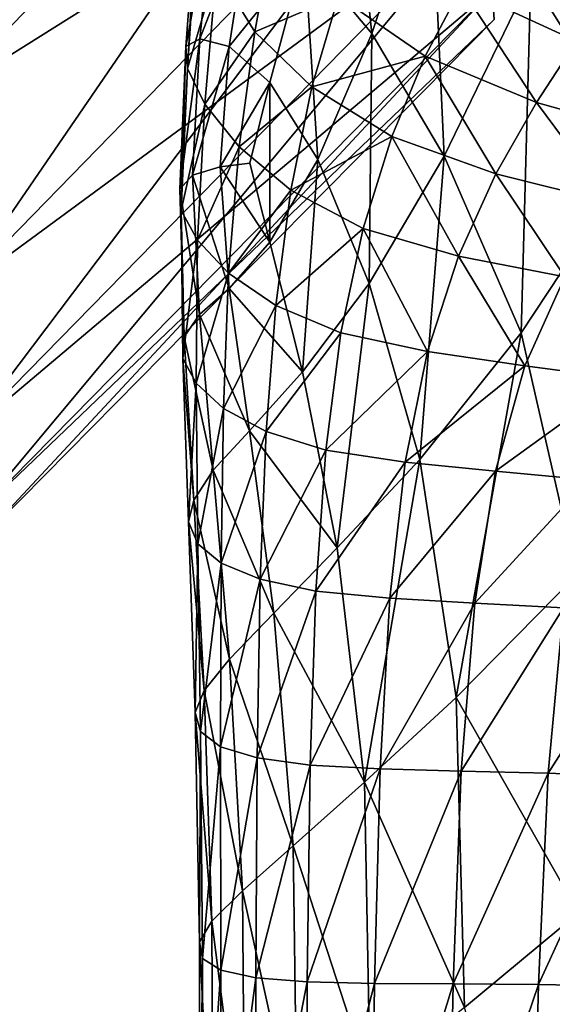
# Model space of a CAD drawing. Extents: x -0.96 to 0.96, y -0.57 to 2.63.
# Tile 89 of 148: x -0.2597 to -0.2217, y 1.1952 to 1.2653. Entities that reach past the tile are written whole.
import ezdxf

# ---------------------------------------------------------------- set-up
doc = ezdxf.new("R2010")
doc.units = 0
doc.layers.add('Brakiri_Cruiser_Main_Texture', color=7, linetype='CONTINUOUS')

msp = doc.modelspace()

# ---------------------------------------------------------------- linework, layer by layer
at = {"layer": 'Brakiri_Cruiser_Main_Texture'}
for points in [[(-0.229043, 1.297141, -0.48797), (-0.266895, 1.277407, -0.495312), (-0.265356, 1.259669, -0.48875)], [(-0.229043, 1.297141, -0.407177), (-0.265356, 1.259669, -0.408125), (-0.266895, 1.277407, -0.401562)], [(-0.227571, 1.283386, -0.479484), (-0.229043, 1.297141, -0.48797), (-0.265356, 1.259669, -0.48875)], [(-0.229043, 1.297141, -0.407177), (-0.264258, 1.245762, -0.416562), (-0.265356, 1.259669, -0.408125)], [(-0.229043, 1.297141, -0.407177), (-0.227571, 1.283386, -0.415607), (-0.264258, 1.245762, -0.416562)], [(-0.215479, 1.255844, 0.493919), (-0.22327, 1.268337, 0.49099), (-0.217868, 1.285708, 0.491387)], [(-0.227571, 1.283386, -0.479484), (-0.265356, 1.259669, -0.48875), (-0.264258, 1.245762, -0.480312)], [(-0.226582, 1.273465, -0.469591), (-0.227571, 1.283386, -0.479484), (-0.264258, 1.245762, -0.480312)], [(-0.227571, 1.283386, -0.415607), (-0.263533, 1.23576, -0.426406), (-0.264258, 1.245762, -0.416562)], [(-0.227571, 1.283386, -0.415607), (-0.226582, 1.273465, -0.425444), (-0.263533, 1.23576, -0.426406)], [(-0.234596, 1.264333, 0.486623), (-0.239396, 1.270055, 0.481814), (-0.236516, 1.282442, 0.481335)], [(-0.234596, 1.264333, 0.486623), (-0.236516, 1.282442, 0.481335), (-0.230413, 1.276876, 0.486862)], [(-0.229434, 1.255597, 0.490137), (-0.234596, 1.264333, 0.486623), (-0.230413, 1.276876, 0.486862)], [(-0.229434, 1.255597, 0.490137), (-0.230413, 1.276876, 0.486862), (-0.22327, 1.268337, 0.49099)], [(-0.245765, 1.274608, 0.468516), (-0.246843, 1.263955, 0.470862), (-0.247842, 1.263409, 0.464128)], [(-0.245765, 1.274608, 0.468516), (-0.247842, 1.263409, 0.464128), (-0.247002, 1.274358, 0.460623)], [(-0.24322, 1.273318, 0.475608), (-0.246843, 1.263955, 0.470862), (-0.245765, 1.274608, 0.468516)], [(-0.247002, 1.274358, 0.460623), (-0.247842, 1.263409, 0.464128), (-0.247728, 1.261837, 0.457409)], [(-0.247002, 1.274358, 0.460623), (-0.247728, 1.261837, 0.457409), (-0.247015, 1.272565, 0.453096)], [(-0.226582, 1.273465, -0.469591), (-0.264258, 1.245762, -0.480312), (-0.263533, 1.23576, -0.470469)], [(-0.226033, 1.267428, -0.45876), (-0.226582, 1.273465, -0.469591), (-0.263533, 1.23576, -0.470469)], [(-0.226582, 1.273465, -0.425444), (-0.263115, 1.22974, -0.437187), (-0.263533, 1.23576, -0.426406)], [(-0.226582, 1.273465, -0.425444), (-0.226033, 1.267428, -0.436218), (-0.263115, 1.22974, -0.437187)], [(-0.24322, 1.273318, 0.475608), (-0.244753, 1.263405, 0.476871), (-0.246843, 1.263955, 0.470862)], [(-0.239396, 1.270055, 0.481814), (-0.244753, 1.263405, 0.476871), (-0.24322, 1.273318, 0.475608)], [(-0.247728, 1.261837, 0.457409), (-0.245647, 1.268885, 0.446997), (-0.247015, 1.272565, 0.453096)], [(-0.245647, 1.268885, 0.446997), (-0.242937, 1.264442, 0.442051), (-0.241511, 1.272324, 0.43674)], [(-0.242937, 1.264442, 0.442051), (-0.236966, 1.26699, 0.433594), (-0.241511, 1.272324, 0.43674)], [(-0.239396, 1.270055, 0.481814), (-0.241857, 1.260844, 0.481921), (-0.244753, 1.263405, 0.476871)], [(-0.238441, 1.255358, 0.485777), (-0.241857, 1.260844, 0.481921), (-0.239396, 1.270055, 0.481814)], [(-0.238441, 1.255358, 0.485777), (-0.239396, 1.270055, 0.481814), (-0.234596, 1.264333, 0.486623)], [(-0.247728, 1.261837, 0.457409), (-0.246482, 1.259308, 0.451445), (-0.245647, 1.268885, 0.446997)], [(-0.246482, 1.259308, 0.451445), (-0.242937, 1.264442, 0.442051), (-0.245647, 1.268885, 0.446997)], [(-0.223968, 1.243019, 0.492659), (-0.229434, 1.255597, 0.490137), (-0.22327, 1.268337, 0.49099)], [(-0.223968, 1.243019, 0.492659), (-0.22327, 1.268337, 0.49099), (-0.215479, 1.255844, 0.493919)], [(-0.236966, 1.26699, 0.433594), (-0.230805, 1.26271, 0.431969), (-0.228235, 1.267593, 0.426549)], [(-0.228235, 1.267593, 0.426549), (-0.230805, 1.26271, 0.431969), (-0.222874, 1.259412, 0.431836)], [(-0.217472, 1.267572, 0.419974), (-0.228235, 1.267593, 0.426549), (-0.220021, 1.263789, 0.426781)], [(-0.228235, 1.267593, 0.426549), (-0.222874, 1.259412, 0.431836), (-0.220021, 1.263789, 0.426781)], [(-0.226033, 1.267428, -0.45876), (-0.263533, 1.23576, -0.470469), (-0.263115, 1.22974, -0.459687)], [(-0.225879, 1.265324, -0.447461), (-0.226033, 1.267428, -0.45876), (-0.263115, 1.22974, -0.459687)], [(-0.226033, 1.267428, -0.436218), (-0.262983, 1.227725, -0.448437), (-0.263115, 1.22974, -0.437187)], [(-0.226033, 1.267428, -0.436218), (-0.225879, 1.265324, -0.447461), (-0.262983, 1.227725, -0.448437)], [(-0.242937, 1.264442, 0.442051), (-0.23887, 1.260535, 0.438398), (-0.236966, 1.26699, 0.433594)], [(-0.23887, 1.260535, 0.438398), (-0.230805, 1.26271, 0.431969), (-0.236966, 1.26699, 0.433594)], [(-0.225879, 1.265324, -0.447461), (-0.263115, 1.22974, -0.459687), (-0.262983, 1.227725, -0.448437)], [(-0.246482, 1.259308, 0.451445), (-0.244042, 1.256271, 0.446377), (-0.242937, 1.264442, 0.442051)], [(-0.244042, 1.256271, 0.446377), (-0.23887, 1.260535, 0.438398), (-0.242937, 1.264442, 0.442051)], [(-0.234787, 1.246545, 0.488645), (-0.238441, 1.255358, 0.485777), (-0.234596, 1.264333, 0.486623)], [(-0.234787, 1.246545, 0.488645), (-0.234596, 1.264333, 0.486623), (-0.229434, 1.255597, 0.490137)], [(-0.246843, 1.263955, 0.470862), (-0.247358, 1.254247, 0.473142), (-0.248263, 1.253243, 0.467155)], [(-0.246843, 1.263955, 0.470862), (-0.248263, 1.253243, 0.467155), (-0.247842, 1.263409, 0.464128)], [(-0.247842, 1.263409, 0.464128), (-0.248263, 1.253243, 0.467155), (-0.248168, 1.25173, 0.460833)], [(-0.247842, 1.263409, 0.464128), (-0.248168, 1.25173, 0.460833), (-0.247728, 1.261837, 0.457409)], [(-0.244753, 1.263405, 0.476871), (-0.247358, 1.254247, 0.473142), (-0.246843, 1.263955, 0.470862)], [(-0.244753, 1.263405, 0.476871), (-0.245393, 1.254838, 0.478317), (-0.247358, 1.254247, 0.473142)], [(-0.241857, 1.260844, 0.481921), (-0.245393, 1.254838, 0.478317), (-0.244753, 1.263405, 0.476871)], [(-0.220021, 1.263789, 0.426781), (-0.222874, 1.259412, 0.431836), (-0.213707, 1.256864, 0.433346)], [(-0.23887, 1.260535, 0.438398), (-0.233172, 1.256999, 0.436224), (-0.230805, 1.26271, 0.431969)], [(-0.230805, 1.26271, 0.431969), (-0.233172, 1.256999, 0.436224), (-0.225763, 1.254344, 0.435557)], [(-0.230805, 1.26271, 0.431969), (-0.225763, 1.254344, 0.435557), (-0.222874, 1.259412, 0.431836)], [(-0.248168, 1.25173, 0.460833), (-0.246482, 1.259308, 0.451445), (-0.247728, 1.261837, 0.457409)], [(-0.241857, 1.260844, 0.481921), (-0.243294, 1.255096, 0.481574), (-0.245393, 1.254838, 0.478317)], [(-0.244042, 1.256271, 0.446377), (-0.240352, 1.253175, 0.442344), (-0.23887, 1.260535, 0.438398)], [(-0.241857, 1.249467, 0.483825), (-0.243294, 1.255096, 0.481574), (-0.241857, 1.260844, 0.481921)], [(-0.241857, 1.249467, 0.483825), (-0.241857, 1.260844, 0.481921), (-0.238441, 1.255358, 0.485777)], [(-0.240352, 1.253175, 0.442344), (-0.233172, 1.256999, 0.436224), (-0.23887, 1.260535, 0.438398)], [(-0.248168, 1.25173, 0.460833), (-0.247003, 1.24963, 0.455033), (-0.246482, 1.259308, 0.451445)], [(-0.247003, 1.24963, 0.455033), (-0.244042, 1.256271, 0.446377), (-0.246482, 1.259308, 0.451445)], [(-0.222874, 1.259412, 0.431836), (-0.225763, 1.254344, 0.435557), (-0.217578, 1.252296, 0.436283)], [(-0.222874, 1.259412, 0.431836), (-0.217578, 1.252296, 0.436283), (-0.213707, 1.256864, 0.433346)], [(-0.240352, 1.253175, 0.442344), (-0.23521, 1.25044, 0.43959), (-0.233172, 1.256999, 0.436224)], [(-0.233172, 1.256999, 0.436224), (-0.23521, 1.25044, 0.43959), (-0.228418, 1.248487, 0.438359)], [(-0.233172, 1.256999, 0.436224), (-0.228418, 1.248487, 0.438359), (-0.225763, 1.254344, 0.435557)], [(-0.247003, 1.24963, 0.455033), (-0.244795, 1.247277, 0.44987), (-0.244042, 1.256271, 0.446377)], [(-0.244795, 1.247277, 0.44987), (-0.240352, 1.253175, 0.442344), (-0.244042, 1.256271, 0.446377)], [(-0.220026, 1.225771, 0.494316), (-0.223968, 1.243019, 0.492659), (-0.215479, 1.255844, 0.493919)], [(-0.245393, 1.254838, 0.478317), (-0.243294, 1.255096, 0.481574), (-0.241857, 1.249467, 0.483825)], [(-0.239523, 1.240236, 0.48615), (-0.241857, 1.249467, 0.483825), (-0.238441, 1.255358, 0.485777)], [(-0.239523, 1.240236, 0.48615), (-0.238441, 1.255358, 0.485777), (-0.234787, 1.246545, 0.488645)], [(-0.231175, 1.234005, 0.490729), (-0.234787, 1.246545, 0.488645), (-0.229434, 1.255597, 0.490137)], [(-0.231175, 1.234005, 0.490729), (-0.229434, 1.255597, 0.490137), (-0.223968, 1.243019, 0.492659)], [(-0.248263, 1.253243, 0.467155), (-0.247358, 1.254247, 0.473142), (-0.246875, 1.244326, 0.475461)], [(-0.247358, 1.254247, 0.473142), (-0.245393, 1.254838, 0.478317), (-0.244753, 1.246178, 0.480269)], [(-0.247358, 1.254247, 0.473142), (-0.244753, 1.246178, 0.480269), (-0.246875, 1.244326, 0.475461)], [(-0.245393, 1.254838, 0.478317), (-0.241857, 1.249467, 0.483825), (-0.244753, 1.246178, 0.480269)], [(-0.225763, 1.254344, 0.435557), (-0.228418, 1.248487, 0.438359), (-0.220843, 1.246997, 0.438457)], [(-0.225763, 1.254344, 0.435557), (-0.220843, 1.246997, 0.438457), (-0.217578, 1.252296, 0.436283)], [(-0.248168, 1.25173, 0.460833), (-0.248263, 1.253243, 0.467155), (-0.247969, 1.242745, 0.469753)], [(-0.248263, 1.253243, 0.467155), (-0.246875, 1.244326, 0.475461), (-0.247969, 1.242745, 0.469753)], [(-0.244795, 1.247277, 0.44987), (-0.241431, 1.244972, 0.445566), (-0.240352, 1.253175, 0.442344)], [(-0.241431, 1.244972, 0.445566), (-0.23521, 1.25044, 0.43959), (-0.240352, 1.253175, 0.442344)], [(-0.247003, 1.24963, 0.455033), (-0.248168, 1.25173, 0.460833), (-0.248046, 1.241192, 0.463737)], [(-0.248168, 1.25173, 0.460833), (-0.247969, 1.242745, 0.469753), (-0.248046, 1.241192, 0.463737)], [(-0.241431, 1.244972, 0.445566), (-0.236797, 1.243019, 0.442344), (-0.23521, 1.25044, 0.43959)], [(-0.23521, 1.25044, 0.43959), (-0.236797, 1.243019, 0.442344), (-0.23064, 1.241691, 0.440527)], [(-0.23521, 1.25044, 0.43959), (-0.23064, 1.241691, 0.440527), (-0.228418, 1.248487, 0.438359)], [(-0.247003, 1.24963, 0.455033), (-0.248046, 1.241192, 0.463737), (-0.247116, 1.239425, 0.458008)], [(-0.244795, 1.247277, 0.44987), (-0.247003, 1.24963, 0.455033), (-0.247116, 1.239425, 0.458008)], [(-0.244753, 1.246178, 0.480269), (-0.241857, 1.249467, 0.483825), (-0.239523, 1.240236, 0.48615)], [(-0.228418, 1.248487, 0.438359), (-0.23064, 1.241691, 0.440527), (-0.223692, 1.240679, 0.439974)], [(-0.228418, 1.248487, 0.438359), (-0.223692, 1.240679, 0.439974), (-0.220843, 1.246997, 0.438457)], [(-0.244795, 1.247277, 0.44987), (-0.247116, 1.239425, 0.458008), (-0.245153, 1.237628, 0.452764)], [(-0.241431, 1.244972, 0.445566), (-0.244795, 1.247277, 0.44987), (-0.245153, 1.237628, 0.452764)], [(-0.237055, 1.227716, 0.487868), (-0.239523, 1.240236, 0.48615), (-0.234787, 1.246545, 0.488645)], [(-0.237055, 1.227716, 0.487868), (-0.234787, 1.246545, 0.488645), (-0.231175, 1.234005, 0.490729)], [(-0.220843, 1.246997, 0.438457), (-0.223692, 1.240679, 0.439974), (-0.216703, 1.239743, 0.440524)], [(-0.246875, 1.244326, 0.475461), (-0.244753, 1.246178, 0.480269), (-0.243315, 1.236047, 0.482258)], [(-0.244753, 1.246178, 0.480269), (-0.239523, 1.240236, 0.48615), (-0.243315, 1.236047, 0.482258)], [(-0.241431, 1.244972, 0.445566), (-0.245153, 1.237628, 0.452764), (-0.242129, 1.235988, 0.448203)], [(-0.236797, 1.243019, 0.442344), (-0.241431, 1.244972, 0.445566), (-0.242129, 1.235988, 0.448203)], [(-0.247969, 1.242745, 0.469753), (-0.246875, 1.244326, 0.475461), (-0.245892, 1.233246, 0.477422)], [(-0.246875, 1.244326, 0.475461), (-0.243315, 1.236047, 0.482258), (-0.245892, 1.233246, 0.477422)], [(-0.236797, 1.243019, 0.442344), (-0.242129, 1.235988, 0.448203), (-0.237876, 1.234659, 0.444629)], [(-0.23064, 1.241691, 0.440527), (-0.236797, 1.243019, 0.442344), (-0.237876, 1.234659, 0.444629)], [(-0.228586, 1.217046, 0.492126), (-0.231175, 1.234005, 0.490729), (-0.223968, 1.243019, 0.492659)], [(-0.228586, 1.217046, 0.492126), (-0.223968, 1.243019, 0.492659), (-0.220026, 1.225771, 0.494316)], [(-0.248046, 1.241192, 0.463737), (-0.247969, 1.242745, 0.469753), (-0.247284, 1.231117, 0.471865)], [(-0.247969, 1.242745, 0.469753), (-0.245892, 1.233246, 0.477422), (-0.247284, 1.231117, 0.471865)], [(-0.23064, 1.241691, 0.440527), (-0.237876, 1.234659, 0.444629), (-0.232227, 1.2338, 0.442344)], [(-0.223692, 1.240679, 0.439974), (-0.23064, 1.241691, 0.440527), (-0.232227, 1.2338, 0.442344)], [(-0.247116, 1.239425, 0.458008), (-0.248046, 1.241192, 0.463737), (-0.247642, 1.229554, 0.466029)], [(-0.248046, 1.241192, 0.463737), (-0.247284, 1.231117, 0.471865), (-0.247642, 1.229554, 0.466029)], [(-0.243315, 1.236047, 0.482258), (-0.239523, 1.240236, 0.48615), (-0.237055, 1.227716, 0.487868)], [(-0.223692, 1.240679, 0.439974), (-0.232227, 1.2338, 0.442344), (-0.225794, 1.233178, 0.44124)], [(-0.216703, 1.239743, 0.440524), (-0.223692, 1.240679, 0.439974), (-0.225794, 1.233178, 0.44124)], [(-0.216703, 1.239743, 0.440524), (-0.225794, 1.233178, 0.44124), (-0.219193, 1.232563, 0.441211)], [(-0.247116, 1.239425, 0.458008), (-0.247642, 1.229554, 0.466029), (-0.246994, 1.227992, 0.460355)], [(-0.245153, 1.237628, 0.452764), (-0.247116, 1.239425, 0.458008), (-0.246994, 1.227992, 0.460355)], [(-0.245153, 1.237628, 0.452764), (-0.246994, 1.227992, 0.460355), (-0.245321, 1.226625, 0.455013)], [(-0.242129, 1.235988, 0.448203), (-0.245153, 1.237628, 0.452764), (-0.245321, 1.226625, 0.455013)], [(-0.245892, 1.233246, 0.477422), (-0.243315, 1.236047, 0.482258), (-0.241567, 1.223067, 0.483815)], [(-0.242129, 1.235988, 0.448203), (-0.245321, 1.226625, 0.455013), (-0.242541, 1.225492, 0.450283)], [(-0.243315, 1.236047, 0.482258), (-0.237055, 1.227716, 0.487868), (-0.241567, 1.223067, 0.483815)], [(-0.237876, 1.234659, 0.444629), (-0.242129, 1.235988, 0.448203), (-0.242541, 1.225492, 0.450283)], [(-0.237876, 1.234659, 0.444629), (-0.242541, 1.225492, 0.450283), (-0.238574, 1.224632, 0.446445)], [(-0.232227, 1.2338, 0.442344), (-0.237876, 1.234659, 0.444629), (-0.238574, 1.224632, 0.446445)], [(-0.23511, 1.21103, 0.489076), (-0.237055, 1.227716, 0.487868), (-0.231175, 1.234005, 0.490729)], [(-0.23511, 1.21103, 0.489076), (-0.231175, 1.234005, 0.490729), (-0.228586, 1.217046, 0.492126)], [(-0.247284, 1.231117, 0.471865), (-0.245892, 1.233246, 0.477422), (-0.244722, 1.219776, 0.478896)], [(-0.245892, 1.233246, 0.477422), (-0.241567, 1.223067, 0.483815), (-0.244722, 1.219776, 0.478896)], [(-0.232227, 1.2338, 0.442344), (-0.238574, 1.224632, 0.446445), (-0.233306, 1.224125, 0.443809)], [(-0.225794, 1.233178, 0.44124), (-0.232227, 1.2338, 0.442344), (-0.233306, 1.224125, 0.443809)], [(-0.225794, 1.233178, 0.44124), (-0.233306, 1.224125, 0.443809), (-0.227261, 1.223775, 0.442272)], [(-0.219193, 1.232563, 0.441211), (-0.225794, 1.233178, 0.44124), (-0.227261, 1.223775, 0.442272)], [(-0.219193, 1.232563, 0.441211), (-0.227261, 1.223775, 0.442272), (-0.220935, 1.22343, 0.441764)], [(-0.247642, 1.229554, 0.466029), (-0.247284, 1.231117, 0.471865), (-0.246536, 1.217559, 0.473437)], [(-0.247284, 1.231117, 0.471865), (-0.244722, 1.219776, 0.478896), (-0.246536, 1.217559, 0.473437)], [(-0.246994, 1.227992, 0.460355), (-0.247642, 1.229554, 0.466029), (-0.247175, 1.215987, 0.467728)], [(-0.247642, 1.229554, 0.466029), (-0.246536, 1.217559, 0.473437), (-0.247175, 1.215987, 0.467728)], [(-0.246994, 1.227992, 0.460355), (-0.247175, 1.215987, 0.467728), (-0.246808, 1.21463, 0.462057)], [(-0.245321, 1.226625, 0.455013), (-0.246994, 1.227992, 0.460355), (-0.246808, 1.21463, 0.462057)], [(-0.241567, 1.223067, 0.483815), (-0.237055, 1.227716, 0.487868), (-0.23511, 1.21103, 0.489076)], [(-0.245321, 1.226625, 0.455013), (-0.246808, 1.21463, 0.462057), (-0.245362, 1.213536, 0.456676)], [(-0.242541, 1.225492, 0.450283), (-0.245321, 1.226625, 0.455013), (-0.245362, 1.213536, 0.456676)], [(-0.242541, 1.225492, 0.450283), (-0.245362, 1.213536, 0.456676), (-0.242764, 1.212755, 0.451836)], [(-0.238574, 1.224632, 0.446445), (-0.242541, 1.225492, 0.450283), (-0.242764, 1.212755, 0.451836)], [(-0.219874, 1.201735, 0.495212), (-0.228586, 1.217046, 0.492126), (-0.220026, 1.225771, 0.494316)], [(-0.238574, 1.224632, 0.446445), (-0.242764, 1.212755, 0.451836), (-0.238987, 1.212247, 0.447822)], [(-0.233306, 1.224125, 0.443809), (-0.238574, 1.224632, 0.446445), (-0.238987, 1.212247, 0.447822)], [(-0.233306, 1.224125, 0.443809), (-0.238987, 1.212247, 0.447822), (-0.234004, 1.211973, 0.444922)], [(-0.227261, 1.223775, 0.442272), (-0.233306, 1.224125, 0.443809), (-0.234004, 1.211973, 0.444922)], [(-0.227261, 1.223775, 0.442272), (-0.234004, 1.211973, 0.444922), (-0.22822, 1.211818, 0.44307)], [(-0.220935, 1.22343, 0.441764), (-0.227261, 1.223775, 0.442272), (-0.22822, 1.211818, 0.44307)], [(-0.220935, 1.22343, 0.441764), (-0.22822, 1.211818, 0.44307), (-0.222042, 1.211665, 0.4422)], [(-0.21482, 1.222935, 0.442214), (-0.220935, 1.22343, 0.441764), (-0.222042, 1.211665, 0.4422)], [(-0.244722, 1.219776, 0.478896), (-0.241567, 1.223067, 0.483815), (-0.240202, 1.206499, 0.484919)], [(-0.241567, 1.223067, 0.483815), (-0.23511, 1.21103, 0.489076), (-0.240202, 1.206499, 0.484919)], [(-0.21482, 1.222935, 0.442214), (-0.222042, 1.211665, 0.4422), (-0.215931, 1.211399, 0.442272)], [(-0.246536, 1.217559, 0.473437), (-0.244722, 1.219776, 0.478896), (-0.243797, 1.203296, 0.479974)], [(-0.244722, 1.219776, 0.478896), (-0.240202, 1.206499, 0.484919), (-0.243797, 1.203296, 0.479974)], [(-0.247175, 1.215987, 0.467728), (-0.246536, 1.217559, 0.473437), (-0.245987, 1.201118, 0.474525)], [(-0.246536, 1.217559, 0.473437), (-0.243797, 1.203296, 0.479974), (-0.245987, 1.201118, 0.474525)], [(-0.228001, 1.19498, 0.49293), (-0.23511, 1.21103, 0.489076), (-0.228586, 1.217046, 0.492126)], [(-0.219874, 1.201735, 0.495212), (-0.228001, 1.19498, 0.49293), (-0.228586, 1.217046, 0.492126)], [(-0.246808, 1.21463, 0.462057), (-0.247175, 1.215987, 0.467728), (-0.246862, 1.199663, 0.468854)], [(-0.247175, 1.215987, 0.467728), (-0.245987, 1.201118, 0.474525), (-0.246862, 1.199663, 0.468854)], [(-0.246808, 1.21463, 0.462057), (-0.246862, 1.199663, 0.468854), (-0.246667, 1.198482, 0.46321)], [(-0.245362, 1.213536, 0.456676), (-0.246808, 1.21463, 0.462057), (-0.246667, 1.198482, 0.46321)], [(-0.245362, 1.213536, 0.456676), (-0.246667, 1.198482, 0.46321), (-0.245339, 1.197632, 0.457813)], [(-0.242764, 1.212755, 0.451836), (-0.245362, 1.213536, 0.456676), (-0.245339, 1.197632, 0.457813)], [(-0.242764, 1.212755, 0.451836), (-0.245339, 1.197632, 0.457813), (-0.242859, 1.197085, 0.45292)], [(-0.238987, 1.212247, 0.447822), (-0.242764, 1.212755, 0.451836), (-0.242859, 1.197085, 0.45292)], [(-0.238987, 1.212247, 0.447822), (-0.242859, 1.197085, 0.45292), (-0.239209, 1.196812, 0.448789)], [(-0.234004, 1.211973, 0.444922), (-0.238987, 1.212247, 0.447822), (-0.239209, 1.196812, 0.448789)], [(-0.234004, 1.211973, 0.444922), (-0.239209, 1.196812, 0.448789), (-0.234416, 1.196694, 0.445713)], [(-0.22822, 1.211818, 0.44307), (-0.234004, 1.211973, 0.444922), (-0.234416, 1.196694, 0.445713)], [(-0.22822, 1.211818, 0.44307), (-0.234416, 1.196694, 0.445713), (-0.228799, 1.196656, 0.443633)], [(-0.222042, 1.211665, 0.4422), (-0.22822, 1.211818, 0.44307), (-0.228799, 1.196656, 0.443633)], [(-0.222042, 1.211665, 0.4422), (-0.228799, 1.196656, 0.443633), (-0.22273, 1.196617, 0.442513)], [(-0.215931, 1.211399, 0.442272), (-0.222042, 1.211665, 0.4422), (-0.22273, 1.196617, 0.442513)], [(-0.240202, 1.206499, 0.484919), (-0.23511, 1.21103, 0.489076), (-0.234707, 1.189628, 0.489749)], [(-0.228001, 1.19498, 0.49293), (-0.234707, 1.189628, 0.489749), (-0.23511, 1.21103, 0.489076)], [(-0.215931, 1.211399, 0.442272), (-0.22273, 1.196617, 0.442513), (-0.216583, 1.196504, 0.442318)], [(-0.243797, 1.203296, 0.479974), (-0.240202, 1.206499, 0.484919), (-0.239916, 1.185605, 0.485547)], [(-0.240202, 1.206499, 0.484919), (-0.234707, 1.189628, 0.489749), (-0.239916, 1.185605, 0.485547)], [(-0.245987, 1.201118, 0.474525), (-0.243797, 1.203296, 0.479974), (-0.243643, 1.182734, 0.480599)], [(-0.243797, 1.203296, 0.479974), (-0.239916, 1.185605, 0.485547), (-0.243643, 1.182734, 0.480599)], [(-0.221436, 1.172329, 0.495618), (-0.228001, 1.19498, 0.49293), (-0.219874, 1.201735, 0.495212)], [(-0.246862, 1.199663, 0.468854), (-0.245987, 1.201118, 0.474525), (-0.245901, 1.180839, 0.475182)], [(-0.245987, 1.201118, 0.474525), (-0.243643, 1.182734, 0.480599), (-0.245901, 1.180839, 0.475182)], [(-0.246862, 1.199663, 0.468854), (-0.245901, 1.180839, 0.475182), (-0.246858, 1.179599, 0.469538)], [(-0.246667, 1.198482, 0.46321), (-0.246862, 1.199663, 0.468854), (-0.246858, 1.179599, 0.469538)], [(-0.246667, 1.198482, 0.46321), (-0.246858, 1.179599, 0.469538), (-0.246681, 1.178691, 0.463906)], [(-0.245339, 1.197632, 0.457813), (-0.246667, 1.198482, 0.46321), (-0.246681, 1.178691, 0.463906)], [(-0.245339, 1.197632, 0.457813), (-0.246681, 1.178691, 0.463906), (-0.245362, 1.178095, 0.458516)], [(-0.242859, 1.197085, 0.45292), (-0.245339, 1.197632, 0.457813), (-0.245362, 1.178095, 0.458516)], [(-0.242859, 1.197085, 0.45292), (-0.245362, 1.178095, 0.458516), (-0.242891, 1.177792, 0.453594)], [(-0.239209, 1.196812, 0.448789), (-0.242859, 1.197085, 0.45292), (-0.242891, 1.177792, 0.453594)], [(-0.239209, 1.196812, 0.448789), (-0.242891, 1.177792, 0.453594), (-0.239304, 1.177675, 0.449404)], [(-0.234416, 1.196694, 0.445713), (-0.239209, 1.196812, 0.448789), (-0.239304, 1.177675, 0.449404)], [(-0.234416, 1.196694, 0.445713), (-0.239304, 1.177675, 0.449404), (-0.234639, 1.177636, 0.446211)], [(-0.228799, 1.196656, 0.443633), (-0.234416, 1.196694, 0.445713), (-0.234639, 1.177636, 0.446211)], [(-0.228799, 1.196656, 0.443633), (-0.234639, 1.177636, 0.446211), (-0.22918, 1.177636, 0.443984)], [(-0.22273, 1.196617, 0.442513), (-0.228799, 1.196656, 0.443633), (-0.22918, 1.177636, 0.443984)], [(-0.22273, 1.196617, 0.442513), (-0.22918, 1.177636, 0.443984), (-0.223213, 1.177636, 0.442695)], [(-0.216583, 1.196504, 0.442318), (-0.22273, 1.196617, 0.442513), (-0.223213, 1.177636, 0.442695)], [(-0.216583, 1.196504, 0.442318), (-0.223213, 1.177636, 0.442695), (-0.21708, 1.177598, 0.442337)]]:
    msp.add_3dface(points, dxfattribs=at)

doc.saveas('drawing.dxf')
